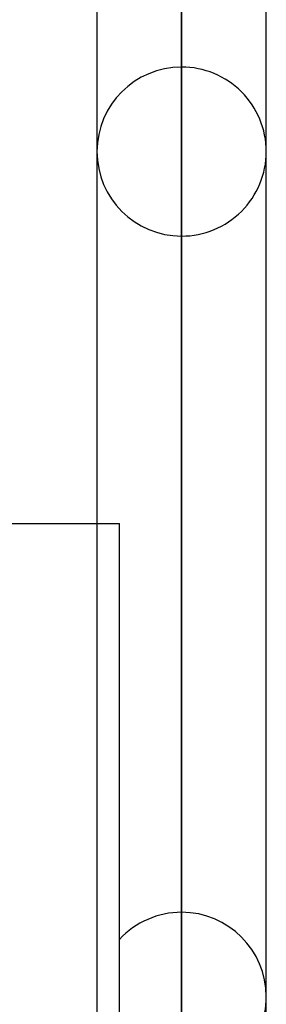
# Model space of a CAD drawing. Header units: millimetres. Extents: x -54 to 130, y -185 to 185.
# Tile 51 of 78: x 23.43 to 25.28, y 42.11 to 49.5. Entities that reach past the tile are written whole.
import ezdxf

# ---------------------------------------------------------------- set-up
doc = ezdxf.new("R2010")
doc.units = ezdxf.units.MM
doc.layers.add('MAIN-1', color=7, linetype='Continuous')
doc.layers.add('MAIN-2', color=7, linetype='Continuous')

msp = doc.modelspace()

# ---------------------------------------------------------------- linework, layer by layer
at = {"layer": 'MAIN-1'}
for p, q in [((24.6475, 0), (24.6475, 96.649)), ((24.0125, 96.053), (24.0125, 0)), ((25.2825, 0), (25.2825, 96.053)), ((23.1712, 45.72), (24.0125, 45.72))]:
    msp.add_line(p, q, dxfattribs=at)
at = {"layer": 'MAIN-2'}
for p, q in [((24.6475, 96.649), (24.6475, 0)), ((24.6475, 95.8098), (24.6475, 0)), ((24.6475, 35.1758), (24.6475, 95.8098)), ((24.6475, 49.149), (24.6475, 37.2714)), ((24.6475, 36.4423), (24.6475, 47.879)), ((24.0125, 45.72), (24.1812, 45.72)), ((24.1812, 34.8314), (24.1812, 45.72)), ((24.6475, 42.799), (24.6475, 32.8374))]:
    msp.add_line(p, q, dxfattribs=at)
for centre, start, end in [((24.6475, 48.514), 90.0001, 179.99998), ((24.6475, 48.514), 0, 90.0001), ((24.6475, 48.514), 179.99998, 269.9999), ((24.6475, 48.514), 269.9999, 0), ((24.6475, 42.164), 90.0001, 137.24419), ((24.6475, 42.164), 0.00011, 90.0001), ((24.6475, 42.164), 269.9999, 0.00011)]:
    msp.add_arc(centre, 0.635, start, end, dxfattribs=at)

doc.saveas('drawing.dxf')
